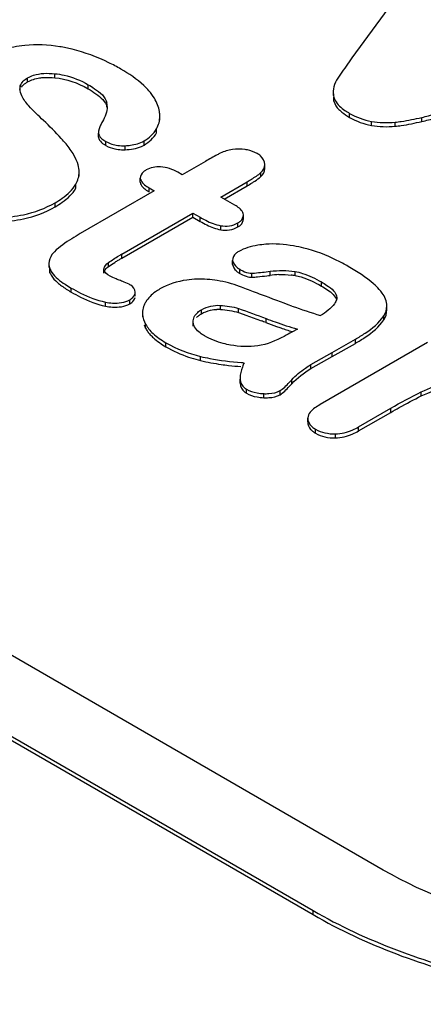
# Model space of a CAD drawing. Header units: millimetres. Extents: x 0 to 1980, y 0 to 1400.
# Tile 36 of 58: x 1182.85 to 1185.28, y 888.45 to 894.4. Entities that reach past the tile are written whole.
import ezdxf

# ---------------------------------------------------------------- set-up
doc = ezdxf.new("R2010")
doc.units = ezdxf.units.MM
doc.header["$LTSCALE"] = 108.9
doc.layers.add('00_COMPONENTS', color=7, linetype='CONTINUOUS')

msp = doc.modelspace()

# ---------------------------------------------------------------- linework, layer by layer
at = {"layer": '00_COMPONENTS', "color": 7, "linetype": 'Continuous'}
for p, q in [((1185.3964, 894.9068), (1184.8514, 894.1651)), ((1185.0411, 889.2626), (1176.8387, 893.9982)), ((1184.7384, 893.9628), (1184.7384, 893.9383)), ((1183.6914, 893.7885), (1183.6914, 893.813)), ((1176.4144, 893.7533), (1184.6169, 889.0177)), ((1176.4144, 893.7288), (1184.6169, 888.9932)), ((1183.321, 893.6861), (1183.321, 893.7106)), ((1183.9664, 893.54), (1183.8264, 893.4592)), ((1184.3259, 893.4968), (1184.3259, 893.5213)), ((1183.2047, 893.4516), (1183.2047, 893.4761)), ((1183.5737, 893.4135), (1183.5737, 893.438)), ((1183.8264, 893.4592), (1183.8007, 893.474)), ((1183.6275, 893.3799), (1183.6582, 893.3621)), ((1184.0594, 893.3247), (1184.2182, 893.4163)), ((1184.0806, 893.3124), (1184.2182, 893.3918)), ((1183.6582, 893.3621), (1183.2109, 893.1039)), ((1184.1448, 893.2754), (1184.0594, 893.3247)), ((1183.4627, 892.9802), (1183.8912, 893.2276)), ((1183.4627, 892.9557), (1183.8912, 893.2031)), ((1183.8912, 893.2031), (1183.8912, 893.2276)), ((1183.8912, 893.2276), (1183.9348, 893.2024)), ((1183.8912, 893.2031), (1183.9348, 893.1779)), ((1184.196, 893.1937), (1184.196, 893.2182)), ((1183.0212, 892.9238), (1183.0212, 892.8993)), ((1184.1311, 892.9177), (1184.1311, 892.9422)), ((1183.3543, 892.8655), (1183.3543, 892.89)), ((1183.5429, 892.726), (1183.5429, 892.7505)), ((1184.7607, 892.7168), (1184.7594, 892.7086)), ((1185.0625, 892.6435), (1185.0625, 892.668)), ((1183.5866, 892.625), (1183.5866, 892.6005)), ((1184.167, 892.627), (1184.1942, 892.6177)), ((1183.8925, 892.5446), (1183.8925, 892.5691)), ((1184.5221, 892.5282), (1184.4888, 892.509)), ((1185.3074, 892.4464), (1184.6587, 892.0718)), ((1184.7321, 892.3863), (1184.8721, 892.4661)), ((1184.7321, 892.3618), (1184.8721, 892.4416)), ((1184.604, 892.3133), (1184.7321, 892.3863)), ((1184.604, 892.2888), (1184.7321, 892.3618)), ((1184.1761, 892.2321), (1184.1764, 892.2251)), ((1184.1762, 892.2321), (1184.1762, 892.2076)), ((1184.8917, 891.9373), (1185.0864, 892.0497)), ((1184.8917, 891.9128), (1185.0864, 892.0252)), ((1184.5848, 891.9675), (1184.5848, 891.992))]:
    msp.add_line(p, q, dxfattribs=at)
at = {"layer": '00_COMPONENTS', "color": 9, "linetype": 'Continuous'}
for p, q in [((1182.8933, 894.0197), (1182.8933, 894.0442)), ((1183.0564, 894.0449), (1183.0564, 894.0694)), ((1182.8486, 893.9705), (1182.8486, 893.995)), ((1183.2587, 893.9783), (1183.2587, 894.0028)), ((1184.7427, 893.9032), (1184.7427, 893.9277)), ((1183.3718, 893.8664), (1183.3718, 893.8909)), ((1184.8372, 893.8054), (1184.8372, 893.8299)), ((1185.2727, 893.7806), (1185.2727, 893.8051)), ((1183.6716, 893.7122), (1183.6716, 893.7367)), ((1184.9695, 893.757), (1184.9695, 893.7815)), ((1185.1118, 893.752), (1185.1118, 893.7765)), ((1183.3662, 893.6353), (1183.3662, 893.6598)), ((1183.4815, 893.6102), (1183.4815, 893.6347)), ((1183.5959, 893.6388), (1183.5959, 893.6632)), ((1184.3018, 893.448), (1184.3018, 893.4725)), ((1183.1844, 893.3775), (1183.1844, 893.402)), ((1183.6275, 893.3554), (1183.6275, 893.3799)), ((1184.2182, 893.3918), (1184.2182, 893.4163)), ((1183.0589, 893.2657), (1183.0589, 893.2902)), ((1183.9348, 893.1779), (1183.9348, 893.2024)), ((1184.0592, 893.1274), (1184.0592, 893.1519)), ((1184.1627, 893.1439), (1184.1627, 893.1684)), ((1183.4627, 892.9557), (1183.4627, 892.9802)), ((1183.3816, 892.9049), (1183.3816, 892.9294)), ((1183.0273, 892.8679), (1183.0273, 892.8924)), ((1184.1746, 892.864), (1184.1746, 892.8885)), ((1184.2464, 892.8403), (1184.2464, 892.8648)), ((1184.3574, 892.852), (1184.3574, 892.8765)), ((1184.5083, 892.8504), (1184.5083, 892.8749)), ((1184.6672, 892.7876), (1184.6672, 892.8121)), ((1183.1562, 892.7511), (1183.1562, 892.7756)), ((1183.3628, 892.6664), (1183.3628, 892.6909)), ((1183.5105, 892.6807), (1183.5105, 892.7051)), ((1184.0569, 892.6464), (1184.0569, 892.6709)), ((1183.9433, 892.62), (1183.9433, 892.6445)), ((1184.167, 892.627), (1184.167, 892.6515)), ((1185.0434, 892.5831), (1185.0434, 892.6076)), ((1183.6058, 892.5324), (1183.6058, 892.5569)), ((1184.3326, 892.5668), (1184.3326, 892.5913)), ((1183.7282, 892.4209), (1183.7282, 892.4454)), ((1184.8721, 892.4416), (1184.8721, 892.4661)), ((1183.9376, 892.3379), (1183.9376, 892.3624)), ((1184.7321, 892.3618), (1184.7321, 892.3863)), ((1184.604, 892.2888), (1184.604, 892.3133)), ((1184.1764, 892.2006), (1184.1764, 892.2251)), ((1184.4879, 892.1972), (1184.4879, 892.2217)), ((1184.2139, 892.1405), (1184.2139, 892.165)), ((1184.319, 892.1137), (1184.319, 892.1381)), ((1184.4188, 892.1316), (1184.4188, 892.1561)), ((1185.2704, 892.124), (1185.2704, 892.1485)), ((1185.0864, 892.0252), (1185.0864, 892.0497)), ((1184.6322, 891.899), (1184.6322, 891.9235)), ((1184.7517, 891.8707), (1184.7517, 891.8951)), ((1184.8917, 891.9128), (1184.8917, 891.9373)), ((1184.6169, 888.9932), (1184.6169, 889.0177))]:
    msp.add_line(p, q, dxfattribs=at)
at = {"layer": '00_COMPONENTS', "color": 7, "linetype": 'Continuous'}
for centre, radius, start, end in [((1182.9153, 893.9781), 0.0688, 165.7882, 180.05098), ((1183.2561, 893.872), 0.1172, 359.92217, 9.26476), ((1185.0435, 894.1882), 0.4134, 240.07072, 259.69703), ((1185.0435, 894.1637), 0.4134, 240.07072, 259.69703), ((1183.4716, 893.9054), 0.2954, 267.66573, 271.92599), ((1183.5071, 893.7928), 0.1779, 294.2957, 299.95698), ((1184.172, 893.3674), 0.2461, 78.66457, 81.81571), ((1183.7247, 894.2491), 0.9891, 299.93028, 302.0158), ((1184.7351, 890.7745), 2.5464, 119.98002, 120.45043), ((1184.0703, 891.8716), 1.2425, 121.06176, 121.55979), ((1184.3485, 891.4086), 1.7826, 120.3399, 121.0434), ((1184.7939, 890.6491), 2.6631, 119.98993, 120.35555), ((1183.6126, 898.9163), 6.1099, 276.81795, 277.00131), ((1184.4328, 892.2434), 0.6132, 92.09253, 97.06067), ((1184.4352, 892.4046), 0.4517, 80.68933, 83.66506), ((1183.1186, 891.9154), 0.9646, 68.81332, 69.69045), ((1183.9342, 892.1747), 0.6545, 80.82528, 91.59233), ((1183.7401, 892.6106), 0.1562, 148.98404, 156.55581), ((1186.4279, 898.2051), 5.868, 250.70345, 252.48677), ((1183.7012, 892.625), 0.1146, 174.43574, 180.00542), ((1183.7031, 892.625), 0.1165, 180.00648, 183.77597), ((1184.0444, 892.4166), 0.2301, 86.89033, 91.97082), ((1179.1909, 878.9128), 14.59, 69.36504, 69.48411), ((1185.4991, 895.6598), 3.3056, 249.33536, 250.51739), ((1184.1143, 893.0913), 0.7736, 240.06056, 251.23205), ((1184.1275, 893.1295), 0.8141, 251.21454, 255.42575), ((1184.1336, 893.1523), 0.8376, 255.41247, 256.46036), ((1184.3015, 893.9949), 1.6975, 261.89527, 263.4144), ((1184.3314, 894.2599), 1.964, 263.43256, 265.62622), ((1184.3503, 894.5164), 2.1969, 265.65225, 266.08286), ((1184.3278, 892.3942), 0.2806, 259.99492, 263.97839), ((1184.3321, 892.4344), 0.321, 263.9752, 267.65428)]:
    msp.add_arc(centre, radius, start, end, dxfattribs=at)
for points, knots in [([(1182.8754, 894.2397), (1182.8532, 894.2374), (1182.7701, 894.2255), (1182.6888, 894.1972), (1182.6355, 894.1664)], [0, 0, 0, 0, 0.266618, 1, 1, 1, 1]), ([(1183.1614, 894.2168), (1183.1368, 894.2228), (1183.0429, 894.2422), (1182.9456, 894.2467), (1182.8754, 894.2397)], [0, 0, 0, 0, 0.264319, 1, 1, 1, 1]), ([(1183.4559, 894.097), (1183.4321, 894.1107), (1183.3385, 894.1608), (1183.2379, 894.1982), (1183.1614, 894.2168)], [0, 0, 0, 0, 0.258663, 1, 1, 1, 1]), ([(1184.8514, 894.1651), (1184.8397, 894.1484), (1184.8057, 894.0997), (1184.7705, 894.0516), (1184.7519, 894.0172)], [0, 0, 0, 0, 0.342413, 1, 1, 1, 1]), ([(1183.6257, 893.9654), (1183.6158, 893.9768), (1183.5655, 894.0282), (1183.505, 894.0686), (1183.4559, 894.097)], [0, 0, 0, 0, 0.210737, 1, 1, 1, 1]), ([(1182.8933, 894.0442), (1182.9043, 894.0506), (1182.9558, 894.0726), (1183.0137, 894.0733), (1183.0564, 894.0694)], [0, 0, 0, 0, 0.228626, 1, 1, 1, 1]), ([(1183.0564, 894.0694), (1183.0755, 894.0676), (1183.1461, 894.0565), (1183.2136, 894.0289), (1183.2587, 894.0028)], [0, 0, 0, 0, 0.269737, 1, 1, 1, 1]), ([(1182.8816, 894.0123), (1182.8834, 894.0136), (1182.8873, 894.0161), (1182.8913, 894.0185), (1182.8933, 894.0197)], [0, 0, 0, 0, 0.48762, 1, 1, 1, 1]), ([(1183.2587, 894.0028), (1183.2719, 893.9952), (1183.3159, 893.9675), (1183.3656, 893.9288), (1183.3718, 893.8909)], [0, 0, 0, 0, 0.284104, 1, 1, 1, 1]), ([(1183.2587, 893.9783), (1183.2746, 893.9691), (1183.3185, 893.9412), (1183.3661, 893.9012), (1183.3718, 893.8664)], [0, 0, 0, 0, 0.342531, 1, 1, 1, 1]), ([(1184.7427, 893.9277), (1184.7443, 893.9207), (1184.7576, 893.8875), (1184.7864, 893.8633), (1184.8095, 893.8473)], [0, 0, 0, 0, 0.20422, 1, 1, 1, 1]), ([(1185.1118, 893.7765), (1185.1243, 893.7778), (1185.1784, 893.7846), (1185.2319, 893.7955), (1185.2727, 893.8051)], [0, 0, 0, 0, 0.230036, 1, 1, 1, 1]), ([(1185.2727, 893.8051), (1185.2863, 893.8083), (1185.3338, 893.8196), (1185.3811, 893.8315), (1185.4149, 893.8398)], [0, 0, 0, 0, 0.286616, 1, 1, 1, 1]), ([(1185.2727, 893.7806), (1185.2863, 893.7838), (1185.3338, 893.7951), (1185.3811, 893.807), (1185.4149, 893.8153)], [0, 0, 0, 0, 0.286616, 1, 1, 1, 1]), ([(1183.125, 893.6449), (1183.1154, 893.6564), (1183.0723, 893.7058), (1183.0256, 893.7521), (1182.9889, 893.7869)], [0, 0, 0, 0, 0.228163, 1, 1, 1, 1]), ([(1183.3446, 893.78), (1183.3407, 893.7732), (1183.3293, 893.7517), (1183.3202, 893.7273), (1183.321, 893.7106)], [0, 0, 0, 0, 0.316481, 1, 1, 1, 1]), ([(1185.1118, 893.752), (1185.1243, 893.7533), (1185.1784, 893.7601), (1185.2319, 893.771), (1185.2727, 893.7806)], [0, 0, 0, 0, 0.230036, 1, 1, 1, 1]), ([(1183.321, 893.7106), (1183.3212, 893.7061), (1183.328, 893.6831), (1183.3499, 893.6692), (1183.3662, 893.6598)], [0, 0, 0, 0, 0.190324, 1, 1, 1, 1]), ([(1183.321, 893.6861), (1183.3211, 893.683), (1183.3224, 893.6768), (1183.3253, 893.6711), (1183.327, 893.6684)], [0, 0, 0, 0, 0.480038, 1, 1, 1, 1]), ([(1183.3536, 893.6432), (1183.3556, 893.6418), (1183.3598, 893.6391), (1183.364, 893.6366), (1183.3662, 893.6353)], [0, 0, 0, 0, 0.48563, 1, 1, 1, 1]), ([(1183.4815, 893.6347), (1183.4924, 893.635), (1183.5317, 893.638), (1183.5711, 893.6489), (1183.5959, 893.6632)], [0, 0, 0, 0, 0.276246, 1, 1, 1, 1]), ([(1184.0568, 893.5893), (1184.0506, 893.5863), (1184.02, 893.5706), (1183.9901, 893.5537), (1183.9664, 893.54)], [0, 0, 0, 0, 0.202212, 1, 1, 1, 1]), ([(1184.3259, 893.5213), (1184.3252, 893.5408), (1184.3092, 893.5679), (1184.2865, 893.5829), (1184.2796, 893.5869)], [0, 0, 0, 0, 0.712596, 1, 1, 1, 1]), ([(1183.6087, 893.4883), (1183.603, 893.485), (1183.5855, 893.474), (1183.5724, 893.4524), (1183.5737, 893.438)], [0, 0, 0, 0, 0.31155, 1, 1, 1, 1]), ([(1183.5737, 893.438), (1183.5741, 893.433), (1183.583, 893.4067), (1183.6084, 893.3909), (1183.6275, 893.3799)], [0, 0, 0, 0, 0.185616, 1, 1, 1, 1]), ([(1184.2182, 893.4163), (1184.2273, 893.4216), (1184.2562, 893.4389), (1184.2844, 893.4574), (1184.3018, 893.4725)], [0, 0, 0, 0, 0.314593, 1, 1, 1, 1]), ([(1184.2491, 893.4104), (1184.2545, 893.4138), (1184.2727, 893.4255), (1184.2904, 893.4381), (1184.3018, 893.448)], [0, 0, 0, 0, 0.299649, 1, 1, 1, 1]), ([(1183.0589, 893.2902), (1183.0737, 893.2987), (1183.1212, 893.3286), (1183.1652, 893.3678), (1183.1844, 893.402)], [0, 0, 0, 0, 0.303268, 1, 1, 1, 1]), ([(1183.0589, 893.2657), (1183.0737, 893.2742), (1183.1212, 893.3041), (1183.1652, 893.3433), (1183.1844, 893.3775)], [0, 0, 0, 0, 0.303268, 1, 1, 1, 1]), ([(1183.5737, 893.4135), (1183.5747, 893.4024), (1183.5844, 893.3874), (1183.5963, 893.3769), (1183.6002, 893.3737)], [0, 0, 0, 0, 0.693985, 1, 1, 1, 1]), ([(1183.6002, 893.3737), (1183.6021, 893.3722), (1183.6063, 893.369), (1183.6106, 893.366), (1183.6128, 893.3645)], [0, 0, 0, 0, 0.483988, 1, 1, 1, 1]), ([(1183.6128, 893.3645), (1183.6151, 893.3629), (1183.62, 893.3598), (1183.6249, 893.3568), (1183.6275, 893.3554)], [0, 0, 0, 0, 0.485487, 1, 1, 1, 1]), ([(1182.7961, 893.2062), (1182.8203, 893.2091), (1182.9114, 893.2241), (1183.0001, 893.2562), (1183.0589, 893.2902)], [0, 0, 0, 0, 0.264031, 1, 1, 1, 1]), ([(1182.7961, 893.1817), (1182.8203, 893.1846), (1182.9114, 893.1996), (1183.0001, 893.2317), (1183.0589, 893.2657)], [0, 0, 0, 0, 0.264031, 1, 1, 1, 1]), ([(1184.196, 893.2182), (1184.1955, 893.2231), (1184.1872, 893.2486), (1184.1632, 893.2648), (1184.1448, 893.2754)], [0, 0, 0, 0, 0.188448, 1, 1, 1, 1]), ([(1183.9348, 893.2024), (1183.9458, 893.1961), (1183.9852, 893.1747), (1184.0277, 893.1579), (1184.0592, 893.1519)], [0, 0, 0, 0, 0.283736, 1, 1, 1, 1]), ([(1184.1627, 893.1684), (1184.1682, 893.1716), (1184.1852, 893.1827), (1184.1973, 893.204), (1184.196, 893.2182)], [0, 0, 0, 0, 0.308106, 1, 1, 1, 1]), ([(1184.1627, 893.1439), (1184.1682, 893.1471), (1184.1852, 893.1582), (1184.1973, 893.1795), (1184.196, 893.1937)], [0, 0, 0, 0, 0.308106, 1, 1, 1, 1]), ([(1183.2109, 893.1039), (1183.1938, 893.094), (1183.1393, 893.0612), (1183.0854, 893.0255), (1183.0545, 892.994)], [0, 0, 0, 0, 0.309023, 1, 1, 1, 1]), ([(1184.3309, 893.0396), (1184.3147, 893.0382), (1184.2587, 893.0317), (1184.2026, 893.016), (1184.1678, 892.9959)], [0, 0, 0, 0, 0.288538, 1, 1, 1, 1]), ([(1184.562, 893.0163), (1184.541, 893.0214), (1184.4652, 893.0375), (1184.3868, 893.0443), (1184.3309, 893.0396)], [0, 0, 0, 0, 0.277775, 1, 1, 1, 1]), ([(1184.8294, 892.9057), (1184.8069, 892.9187), (1184.7219, 892.9646), (1184.6307, 892.9997), (1184.562, 893.0163)], [0, 0, 0, 0, 0.26828, 1, 1, 1, 1]), ([(1183.0545, 892.994), (1183.0493, 892.9887), (1183.0321, 892.969), (1183.0212, 892.9426), (1183.0212, 892.9238)], [0, 0, 0, 0, 0.284279, 1, 1, 1, 1]), ([(1184.1678, 892.9959), (1184.1618, 892.9925), (1184.1431, 892.9807), (1184.1298, 892.9575), (1184.1311, 892.9422)], [0, 0, 0, 0, 0.311542, 1, 1, 1, 1]), ([(1184.1311, 892.9422), (1184.1325, 892.9259), (1184.149, 892.9045), (1184.1685, 892.8921), (1184.1746, 892.8885)], [0, 0, 0, 0, 0.696869, 1, 1, 1, 1]), ([(1185.0156, 892.7676), (1185.0053, 892.779), (1184.9493, 892.8328), (1184.8832, 892.8747), (1184.8294, 892.9057)], [0, 0, 0, 0, 0.198418, 1, 1, 1, 1]), ([(1183.0273, 892.8924), (1183.0304, 892.8846), (1183.0525, 892.8456), (1183.0897, 892.818), (1183.1197, 892.7982)], [0, 0, 0, 0, 0.18984, 1, 1, 1, 1]), ([(1183.0273, 892.8679), (1183.0293, 892.863), (1183.0406, 892.8402), (1183.0587, 892.8214), (1183.0737, 892.8082)], [0, 0, 0, 0, 0.210072, 1, 1, 1, 1]), ([(1184.1516, 892.8804), (1184.1532, 892.879), (1184.1566, 892.8761), (1184.1602, 892.8734), (1184.1621, 892.872)], [0, 0, 0, 0, 0.487972, 1, 1, 1, 1]), ([(1184.1621, 892.872), (1184.1641, 892.8706), (1184.1682, 892.8678), (1184.1724, 892.8653), (1184.1746, 892.864)], [0, 0, 0, 0, 0.488023, 1, 1, 1, 1]), ([(1184.1746, 892.8885), (1184.1805, 892.8851), (1184.2002, 892.8746), (1184.2219, 892.8663), (1184.2376, 892.865)], [0, 0, 0, 0, 0.299312, 1, 1, 1, 1]), ([(1184.1746, 892.864), (1184.1801, 892.8609), (1184.1986, 892.8509), (1184.2188, 892.8429), (1184.2336, 892.8409)], [0, 0, 0, 0, 0.295149, 1, 1, 1, 1]), ([(1184.2336, 892.8409), (1184.2358, 892.8406), (1184.24, 892.8402), (1184.2443, 892.8402), (1184.2464, 892.8403)], [0, 0, 0, 0, 0.514821, 1, 1, 1, 1]), ([(1184.2376, 892.865), (1184.239, 892.8649), (1184.242, 892.8647), (1184.2449, 892.8648), (1184.2464, 892.8648)], [0, 0, 0, 0, 0.510114, 1, 1, 1, 1]), ([(1184.2464, 892.8648), (1184.2522, 892.8651), (1184.2893, 892.8681), (1184.3263, 892.8727), (1184.3574, 892.8765)], [0, 0, 0, 0, 0.157875, 1, 1, 1, 1]), ([(1184.5083, 892.8749), (1184.5234, 892.8724), (1184.5791, 892.8585), (1184.631, 892.833), (1184.6672, 892.8121)], [0, 0, 0, 0, 0.268805, 1, 1, 1, 1]), ([(1184.5083, 892.8504), (1184.5204, 892.8484), (1184.5762, 892.8354), (1184.6284, 892.81), (1184.6672, 892.7876)], [0, 0, 0, 0, 0.214981, 1, 1, 1, 1]), ([(1183.5156, 892.7929), (1183.5126, 892.7946), (1183.4969, 892.803), (1183.4804, 892.8097), (1183.4672, 892.8148)], [0, 0, 0, 0, 0.199884, 1, 1, 1, 1]), ([(1183.916, 892.8289), (1183.8951, 892.8283), (1183.8178, 892.8222), (1183.7414, 892.798), (1183.6923, 892.7697)], [0, 0, 0, 0, 0.269259, 1, 1, 1, 1]), ([(1184.3062, 892.7348), (1184.2901, 892.7409), (1184.2458, 892.7578), (1184.2015, 892.7747), (1184.1731, 892.7851)], [0, 0, 0, 0, 0.362596, 1, 1, 1, 1]), ([(1184.6672, 892.8121), (1184.6784, 892.8056), (1184.7148, 892.7828), (1184.7601, 892.7488), (1184.7603, 892.7168)], [0, 0, 0, 0, 0.28734, 1, 1, 1, 1]), ([(1184.6672, 892.7876), (1184.6798, 892.7804), (1184.7145, 892.7583), (1184.7525, 892.7288), (1184.7591, 892.7018)], [0, 0, 0, 0, 0.342565, 1, 1, 1, 1]), ([(1183.1562, 892.7756), (1183.1747, 892.765), (1183.2402, 892.7296), (1183.3106, 892.7015), (1183.3628, 892.6909)], [0, 0, 0, 0, 0.285024, 1, 1, 1, 1]), ([(1183.1562, 892.7511), (1183.1747, 892.7405), (1183.2402, 892.7051), (1183.3106, 892.677), (1183.3628, 892.6664)], [0, 0, 0, 0, 0.285024, 1, 1, 1, 1]), ([(1183.5105, 892.7051), (1183.5148, 892.7076), (1183.5284, 892.7164), (1183.5397, 892.7305), (1183.542, 892.7417)], [0, 0, 0, 0, 0.301756, 1, 1, 1, 1]), ([(1183.542, 892.7417), (1183.5424, 892.7431), (1183.5428, 892.746), (1183.5429, 892.749), (1183.5429, 892.7505)], [0, 0, 0, 0, 0.495584, 1, 1, 1, 1]), ([(1183.6923, 892.7697), (1183.6828, 892.7642), (1183.6499, 892.7433), (1183.6207, 892.7152), (1183.6062, 892.6911)], [0, 0, 0, 0, 0.281126, 1, 1, 1, 1]), ([(1183.3628, 892.6909), (1183.3771, 892.6879), (1183.4263, 892.6805), (1183.4798, 892.6874), (1183.5105, 892.7051)], [0, 0, 0, 0, 0.291746, 1, 1, 1, 1]), ([(1183.3628, 892.6664), (1183.3771, 892.6635), (1183.4263, 892.656), (1183.4798, 892.6629), (1183.5105, 892.6807)], [0, 0, 0, 0, 0.291746, 1, 1, 1, 1]), ([(1183.5105, 892.6807), (1183.5148, 892.6831), (1183.5285, 892.6919), (1183.5398, 892.7062), (1183.5421, 892.7174)], [0, 0, 0, 0, 0.301906, 1, 1, 1, 1]), ([(1184.7594, 892.7086), (1184.7571, 892.6986), (1184.7338, 892.6561), (1184.693, 892.629), (1184.6621, 892.609)], [0, 0, 0, 0, 0.218882, 1, 1, 1, 1]), ([(1183.8925, 892.5691), (1183.891, 892.5909), (1183.9091, 892.6233), (1183.9352, 892.6399), (1183.9433, 892.6445)], [0, 0, 0, 0, 0.700119, 1, 1, 1, 1]), ([(1183.9137, 892.5979), (1183.9157, 892.5999), (1183.92, 892.6039), (1183.9245, 892.6075), (1183.9269, 892.6093)], [0, 0, 0, 0, 0.486275, 1, 1, 1, 1]), ([(1183.9269, 892.6093), (1183.9295, 892.6112), (1183.9348, 892.6149), (1183.9404, 892.6184), (1183.9433, 892.62)], [0, 0, 0, 0, 0.485549, 1, 1, 1, 1]), ([(1184.1942, 892.6177), (1184.2016, 892.6151), (1184.2384, 892.602), (1184.275, 892.5884), (1184.3042, 892.5775)], [0, 0, 0, 0, 0.20127, 1, 1, 1, 1]), ([(1184.8721, 892.4661), (1184.8922, 892.4777), (1184.955, 892.5168), (1185.0156, 892.5647), (1185.0434, 892.6076)], [0, 0, 0, 0, 0.312195, 1, 1, 1, 1]), ([(1183.5962, 892.5526), (1183.5976, 892.5492), (1183.6005, 892.5424), (1183.604, 892.5357), (1183.6058, 892.5324)], [0, 0, 0, 0, 0.491133, 1, 1, 1, 1]), ([(1183.9612, 892.4873), (1183.9521, 892.4926), (1183.922, 892.5115), (1183.8944, 892.5435), (1183.8925, 892.5691)], [0, 0, 0, 0, 0.292502, 1, 1, 1, 1]), ([(1184.3326, 892.5913), (1184.3512, 892.5843), (1184.4137, 892.5614), (1184.477, 892.5401), (1184.5221, 892.5282)], [0, 0, 0, 0, 0.299343, 1, 1, 1, 1]), ([(1184.3966, 892.5434), (1184.4052, 892.5404), (1184.4363, 892.5296), (1184.4677, 892.5194), (1184.4905, 892.5126)], [0, 0, 0, 0, 0.275621, 1, 1, 1, 1]), ([(1184.8721, 892.4416), (1184.8922, 892.4532), (1184.955, 892.4923), (1185.0156, 892.5402), (1185.0434, 892.5831)], [0, 0, 0, 0, 0.312195, 1, 1, 1, 1]), ([(1183.6058, 892.5324), (1183.6076, 892.5291), (1183.6115, 892.5225), (1183.6158, 892.5161), (1183.6181, 892.513)], [0, 0, 0, 0, 0.492423, 1, 1, 1, 1]), ([(1183.6337, 892.4938), (1183.6396, 892.4872), (1183.668, 892.4591), (1183.7014, 892.4364), (1183.7282, 892.4209)], [0, 0, 0, 0, 0.223027, 1, 1, 1, 1]), ([(1184.1183, 892.4311), (1184.1037, 892.4338), (1184.0492, 892.4457), (1183.9967, 892.4669), (1183.9612, 892.4873)], [0, 0, 0, 0, 0.266437, 1, 1, 1, 1]), ([(1184.4888, 892.509), (1184.4737, 892.5003), (1184.4089, 892.4649), (1184.339, 892.4351), (1184.2831, 892.4266)], [0, 0, 0, 0, 0.235458, 1, 1, 1, 1]), ([(1183.9376, 892.3624), (1183.9558, 892.358), (1184.0371, 892.3406), (1184.1198, 892.3307), (1184.1838, 892.3259)], [0, 0, 0, 0, 0.226511, 1, 1, 1, 1]), ([(1184.2003, 892.3247), (1184.1965, 892.3161), (1184.1847, 892.2865), (1184.1762, 892.2547), (1184.1762, 892.2321)], [0, 0, 0, 0, 0.29264, 1, 1, 1, 1]), ([(1184.4879, 892.2217), (1184.5126, 892.2483), (1184.5507, 892.2806), (1184.5926, 892.3068), (1184.604, 892.3133)], [0, 0, 0, 0, 0.733758, 1, 1, 1, 1]), ([(1184.4188, 892.1561), (1184.423, 892.1586), (1184.4484, 892.178), (1184.4696, 892.2019), (1184.4879, 892.2217)], [0, 0, 0, 0, 0.153151, 1, 1, 1, 1]), ([(1184.4188, 892.1316), (1184.423, 892.1341), (1184.4484, 892.1536), (1184.4696, 892.1774), (1184.4879, 892.1972)], [0, 0, 0, 0, 0.153151, 1, 1, 1, 1]), ([(1184.2027, 892.1481), (1184.2045, 892.1467), (1184.2081, 892.144), (1184.2119, 892.1416), (1184.2139, 892.1405)], [0, 0, 0, 0, 0.490452, 1, 1, 1, 1]), ([(1184.2038, 892.1718), (1184.2054, 892.1706), (1184.2087, 892.1682), (1184.2121, 892.166), (1184.2139, 892.165)], [0, 0, 0, 0, 0.491329, 1, 1, 1, 1]), ([(1184.319, 892.1381), (1184.3289, 892.1377), (1184.3627, 892.1377), (1184.398, 892.1441), (1184.4188, 892.1561)], [0, 0, 0, 0, 0.292636, 1, 1, 1, 1]), ([(1184.319, 892.1137), (1184.3289, 892.1132), (1184.3627, 892.1132), (1184.398, 892.1196), (1184.4188, 892.1316)], [0, 0, 0, 0, 0.292636, 1, 1, 1, 1]), ([(1185.0864, 892.0252), (1185.1032, 892.0349), (1185.1637, 892.0694), (1185.2251, 892.1025), (1185.2704, 892.124)], [0, 0, 0, 0, 0.27972, 1, 1, 1, 1]), ([(1185.2704, 892.124), (1185.2834, 892.1302), (1185.3327, 892.1526), (1185.3837, 892.1714), (1185.4219, 892.1823)], [0, 0, 0, 0, 0.266493, 1, 1, 1, 1]), ([(1184.6587, 892.0718), (1184.648, 892.0657), (1184.6177, 892.0467), (1184.5868, 892.0164), (1184.5848, 891.992)], [0, 0, 0, 0, 0.335171, 1, 1, 1, 1]), ([(1184.5848, 891.992), (1184.5832, 891.9725), (1184.6006, 891.943), (1184.6244, 891.928), (1184.6322, 891.9235)], [0, 0, 0, 0, 0.686292, 1, 1, 1, 1]), ([(1184.5848, 891.9675), (1184.5835, 891.9515), (1184.594, 891.9274), (1184.6115, 891.9129), (1184.6169, 891.9089)], [0, 0, 0, 0, 0.704892, 1, 1, 1, 1]), ([(1184.6169, 891.9089), (1184.6193, 891.9072), (1184.6243, 891.9037), (1184.6295, 891.9006), (1184.6322, 891.899)], [0, 0, 0, 0, 0.484499, 1, 1, 1, 1]), ([(1184.7517, 891.8951), (1184.7874, 891.8957), (1184.8367, 891.9081), (1184.8802, 891.9306), (1184.8917, 891.9373)], [0, 0, 0, 0, 0.728656, 1, 1, 1, 1]), ([(1184.7517, 891.8707), (1184.7874, 891.8712), (1184.8367, 891.8836), (1184.8802, 891.9061), (1184.8917, 891.9128)], [0, 0, 0, 0, 0.728656, 1, 1, 1, 1]), ([(1188.7181, 889.2626), (1188.4571, 889.1119), (1187.8501, 888.892), (1186.8796, 888.7868), (1185.9091, 888.892), (1185.3022, 889.1119), (1185.0411, 889.2626)], [0, 0, 0, 0, 0.237247, 0.499999, 0.762753, 1, 1, 1, 1]), ([(1184.6169, 889.0177), (1184.9381, 888.8322), (1185.6852, 888.5615), (1186.8796, 888.4319), (1188.0741, 888.5616), (1188.8211, 888.8322), (1189.1424, 889.0177)], [0, 0, 0, 0, 0.237238, 0.500001, 0.762763, 1, 1, 1, 1]), ([(1184.6169, 888.9932), (1184.9381, 888.8077), (1185.6851, 888.537), (1186.8796, 888.4074), (1188.0741, 888.5371), (1188.8211, 888.8077), (1189.1424, 888.9932)], [0, 0, 0, 0, 0.237225, 0.500001, 0.762776, 1, 1, 1, 1])]:
    msp.add_open_spline(points, degree=3, knots=knots, dxfattribs=at)
for points in [[(1182.8486, 893.995), (1182.854, 894.0165), (1182.8741, 894.0331), (1182.8933, 894.0442)], [(1182.8933, 894.0197), (1182.9153, 894.0324), (1182.9406, 894.0399), (1182.9657, 894.0436)], [(1182.9657, 894.0436), (1182.9751, 894.045), (1182.9846, 894.0459), (1182.994, 894.0464)], [(1182.994, 894.0464), (1183.0148, 894.0475), (1183.0357, 894.0468), (1183.0564, 894.0449)], [(1183.0564, 894.0449), (1183.127, 894.0383), (1183.1972, 894.0138), (1183.2587, 893.9783)], [(1182.8578, 893.9352), (1182.8512, 893.9484), (1182.8465, 893.9632), (1182.8465, 893.978)], [(1182.8567, 893.9883), (1182.8631, 893.9978), (1182.8721, 894.0057), (1182.8816, 894.0123)], [(1184.7519, 894.0172), (1184.743, 894.0008), (1184.7384, 893.9815), (1184.7384, 893.9628)], [(1182.8995, 893.8755), (1182.8829, 893.8932), (1182.8686, 893.9135), (1182.8578, 893.9352)], [(1183.6588, 893.9208), (1183.6491, 893.9365), (1183.6379, 893.9514), (1183.6257, 893.9654)], [(1183.6894, 893.8407), (1183.6854, 893.869), (1183.6738, 893.8965), (1183.6588, 893.9208)], [(1184.7384, 893.9628), (1184.7384, 893.951), (1184.74, 893.9392), (1184.7427, 893.9277)], [(1182.9889, 893.7869), (1182.9584, 893.8158), (1182.9281, 893.8448), (1182.8995, 893.8755)], [(1183.3734, 893.8719), (1183.3734, 893.8398), (1183.3606, 893.8078), (1183.3446, 893.78)], [(1184.7427, 893.9032), (1184.7472, 893.8841), (1184.7594, 893.8668), (1184.7732, 893.8528)], [(1184.7732, 893.8528), (1184.7788, 893.8471), (1184.7849, 893.8416), (1184.7912, 893.8365)], [(1184.8095, 893.8473), (1184.8185, 893.8411), (1184.8278, 893.8354), (1184.8372, 893.8299)], [(1183.6716, 893.7367), (1183.6849, 893.7594), (1183.6914, 893.7868), (1183.6914, 893.813)], [(1183.6914, 893.813), (1183.6914, 893.8223), (1183.6907, 893.8315), (1183.6894, 893.8407)], [(1184.7912, 893.8365), (1184.8056, 893.8249), (1184.8212, 893.8147), (1184.8372, 893.8054)], [(1183.5959, 893.6632), (1183.6263, 893.6808), (1183.6538, 893.7064), (1183.6716, 893.7367)], [(1184.9695, 893.7815), (1185.0162, 893.773), (1185.0646, 893.7717), (1185.1118, 893.7765)], [(1184.9695, 893.757), (1185.0162, 893.7485), (1185.0646, 893.7472), (1185.1118, 893.752)], [(1183.5959, 893.6388), (1183.6263, 893.6563), (1183.6538, 893.6819), (1183.6716, 893.7122)], [(1183.1725, 893.578), (1183.1588, 893.6017), (1183.1425, 893.6239), (1183.125, 893.6449)], [(1183.327, 893.6684), (1183.3336, 893.6581), (1183.3435, 893.65), (1183.3536, 893.6432)], [(1183.3662, 893.6598), (1183.388, 893.6472), (1183.413, 893.6397), (1183.4379, 893.6365)], [(1183.3662, 893.6353), (1183.3826, 893.6259), (1183.4007, 893.6192), (1183.4191, 893.6153)], [(1183.4191, 893.6153), (1183.4324, 893.6124), (1183.446, 893.6108), (1183.4595, 893.6102)], [(1183.4379, 893.6365), (1183.4523, 893.6347), (1183.4669, 893.6342), (1183.4815, 893.6347)], [(1183.4815, 893.6102), (1183.5151, 893.6113), (1183.5496, 893.6169), (1183.5802, 893.6307)], [(1184.1293, 893.6118), (1184.1043, 893.608), (1184.0795, 893.6005), (1184.0568, 893.5893)], [(1184.2071, 893.611), (1184.1814, 893.6147), (1184.1549, 893.6157), (1184.1293, 893.6118)], [(1183.1984, 893.5188), (1183.1924, 893.5395), (1183.1832, 893.5593), (1183.1725, 893.578)], [(1184.2796, 893.5869), (1184.2614, 893.5974), (1184.2411, 893.6046), (1184.2204, 893.6087)], [(1183.2047, 893.4761), (1183.2047, 893.4905), (1183.2025, 893.505), (1183.1984, 893.5188)], [(1183.6957, 893.507), (1183.6661, 893.5087), (1183.6344, 893.5031), (1183.6087, 893.4883)], [(1183.8007, 893.474), (1183.769, 893.4923), (1183.7324, 893.5049), (1183.6957, 893.507)], [(1184.3018, 893.4725), (1184.3155, 893.4844), (1184.3266, 893.5032), (1184.3259, 893.5213)], [(1184.3018, 893.448), (1184.3155, 893.4599), (1184.3266, 893.4787), (1184.3259, 893.4968)], [(1183.1844, 893.402), (1183.197, 893.4243), (1183.2047, 893.4505), (1183.2047, 893.4761)], [(1183.9348, 893.1779), (1183.9479, 893.1704), (1183.9613, 893.1632), (1183.9749, 893.1566)], [(1183.9749, 893.1566), (1184.0018, 893.1438), (1184.03, 893.133), (1184.0592, 893.1274)], [(1184.0592, 893.1519), (1184.0935, 893.1453), (1184.1324, 893.151), (1184.1627, 893.1684)], [(1184.0592, 893.1274), (1184.0935, 893.1208), (1184.1324, 893.1265), (1184.1627, 893.1439)], [(1183.3816, 892.9294), (1183.4015, 892.9444), (1183.4232, 892.957), (1183.4446, 892.9696)], [(1183.0212, 892.9238), (1183.0212, 892.9131), (1183.0235, 892.9024), (1183.0273, 892.8924)], [(1183.3543, 892.89), (1183.3553, 892.9059), (1183.3688, 892.9198), (1183.3816, 892.9294)], [(1183.3572, 892.8772), (1183.3622, 892.8885), (1183.3718, 892.8975), (1183.3816, 892.9049)], [(1183.3816, 892.9049), (1183.3939, 892.9141), (1183.4069, 892.9223), (1183.42, 892.9303)], [(1184.1311, 892.9177), (1184.1323, 892.9036), (1184.1411, 892.89), (1184.1516, 892.8804)], [(1183.391, 892.8481), (1183.3749, 892.8574), (1183.3531, 892.8714), (1183.3543, 892.89)], [(1183.4268, 892.8306), (1183.4146, 892.8358), (1183.4025, 892.8414), (1183.391, 892.8481)], [(1184.2464, 892.8403), (1184.2583, 892.841), (1184.2702, 892.8421), (1184.282, 892.8434)], [(1184.282, 892.8434), (1184.3007, 892.8452), (1184.3193, 892.8474), (1184.338, 892.8496)], [(1184.3574, 892.8765), (1184.4073, 892.8826), (1184.4586, 892.883), (1184.5083, 892.8749)], [(1184.4104, 892.8562), (1184.4353, 892.8571), (1184.4603, 892.8563), (1184.485, 892.8536)], [(1183.0737, 892.8082), (1183.0815, 892.8014), (1183.0896, 892.795), (1183.0978, 892.7889)], [(1183.0978, 892.7889), (1183.1165, 892.7751), (1183.1362, 892.7627), (1183.1562, 892.7511)], [(1183.1197, 892.7982), (1183.1316, 892.7903), (1183.1438, 892.7828), (1183.1562, 892.7756)], [(1183.4534, 892.82), (1183.4444, 892.8234), (1183.4356, 892.8268), (1183.4268, 892.8306)], [(1183.5429, 892.7505), (1183.5429, 892.7673), (1183.5302, 892.7845), (1183.5156, 892.7929)], [(1184.1731, 892.7851), (1184.1296, 892.8012), (1184.0843, 892.8134), (1184.0385, 892.8208)], [(1184.4888, 892.6667), (1184.4275, 892.6882), (1184.3669, 892.7116), (1184.3062, 892.7348)], [(1185.0341, 892.745), (1185.0284, 892.7529), (1185.0221, 892.7604), (1185.0156, 892.7676)], [(1185.0625, 892.668), (1185.0625, 892.6954), (1185.0502, 892.7229), (1185.0341, 892.745)], [(1183.5968, 892.6727), (1183.5918, 892.6612), (1183.5884, 892.6487), (1183.5871, 892.6362)], [(1183.9433, 892.6445), (1183.9606, 892.6545), (1183.9796, 892.662), (1183.999, 892.6663)], [(1183.999, 892.6663), (1184.0179, 892.6706), (1184.0376, 892.6719), (1184.0569, 892.6709)], [(1184.0569, 892.6709), (1184.0941, 892.6689), (1184.1317, 892.6632), (1184.167, 892.6515)], [(1185.0434, 892.6076), (1185.0549, 892.6253), (1185.0625, 892.6469), (1185.0625, 892.668)], [(1183.5869, 892.6174), (1183.5882, 892.5963), (1183.5956, 892.5754), (1183.6058, 892.5569)], [(1183.9433, 892.62), (1183.9601, 892.6297), (1183.9784, 892.6371), (1183.9972, 892.6414)], [(1183.9972, 892.6414), (1184.0101, 892.6444), (1184.0233, 892.6461), (1184.0365, 892.6466)], [(1184.0569, 892.6464), (1184.0941, 892.6444), (1184.1317, 892.6387), (1184.167, 892.627)], [(1184.167, 892.6515), (1184.2228, 892.6331), (1184.2776, 892.612), (1184.3326, 892.5913)], [(1185.0434, 892.5831), (1185.0549, 892.6008), (1185.0625, 892.6224), (1185.0625, 892.6435)], [(1183.6058, 892.5569), (1183.6172, 892.5361), (1183.633, 892.5176), (1183.6503, 892.5015)], [(1183.6181, 892.513), (1183.6229, 892.5063), (1183.6282, 892.4999), (1183.6337, 892.4938)], [(1183.6503, 892.5015), (1183.6737, 892.4797), (1183.7005, 892.4614), (1183.7282, 892.4454)], [(1183.7282, 892.4454), (1183.7932, 892.4079), (1183.8646, 892.38), (1183.9376, 892.3624)], [(1184.2831, 892.4266), (1184.2288, 892.4183), (1184.1724, 892.4213), (1184.1183, 892.4311)], [(1183.9376, 892.3379), (1183.9786, 892.328), (1184.0203, 892.3204), (1184.0622, 892.3145)], [(1184.4879, 892.1972), (1184.5214, 892.2334), (1184.5613, 892.2642), (1184.604, 892.2888)], [(1184.1764, 892.2251), (1184.1777, 892.2052), (1184.1881, 892.1841), (1184.2038, 892.1718)], [(1184.1764, 892.2006), (1184.1777, 892.1811), (1184.1875, 892.1605), (1184.2027, 892.1481)], [(1185.2704, 892.1485), (1185.3192, 892.1718), (1185.3699, 892.1919), (1185.4219, 892.2068)], [(1184.2139, 892.165), (1184.2336, 892.1536), (1184.2559, 892.1465), (1184.2783, 892.1425)], [(1184.2139, 892.1405), (1184.2338, 892.129), (1184.2564, 892.1219), (1184.2791, 892.1179)], [(1184.2783, 892.1425), (1184.2917, 892.1401), (1184.3053, 892.1387), (1184.319, 892.1381)], [(1185.0864, 892.0497), (1185.1466, 892.0845), (1185.2075, 892.1186), (1185.2704, 892.1485)], [(1184.6322, 891.9235), (1184.6496, 891.9135), (1184.6687, 891.9061), (1184.6882, 891.9016)], [(1184.6322, 891.899), (1184.6496, 891.889), (1184.6687, 891.8816), (1184.6882, 891.8771)], [(1184.6882, 891.9016), (1184.709, 891.8967), (1184.7305, 891.8948), (1184.7517, 891.8951)], [(1184.6882, 891.8771), (1184.7089, 891.8722), (1184.7304, 891.8703), (1184.7517, 891.8707)]]:
    msp.add_open_spline(points, degree=3, dxfattribs=at)

doc.saveas('drawing.dxf')
